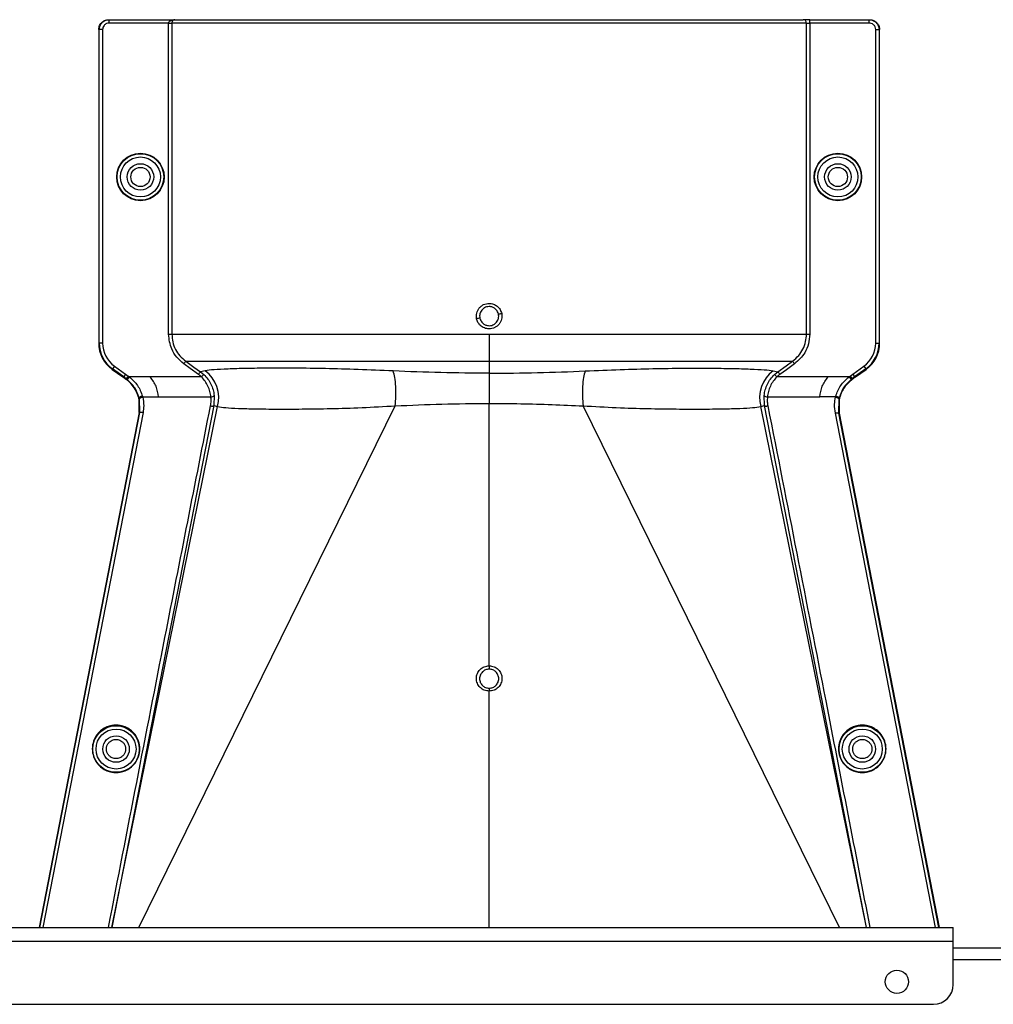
# Model space of a CAD drawing. Header units: inches. Extents: x -3977 to 448, y -4288 to 2176.
# Tile 42 of 206: x -3226 to -3080, y -2219 to -2070. Entities that reach past the tile are written whole.
import ezdxf

# ---------------------------------------------------------------- set-up
doc = ezdxf.new("R2010")
doc.units = ezdxf.units.IN
doc.header["$MEASUREMENT"] = 0

msp = doc.modelspace()

# ---------------------------------------------------------------- linework, layer by layer
at = {"color": 1, "linetype": 'Continuous', "lineweight": 25}
for p, q in [((-3213.053, -2070.118), (-3212.974, -2070.118)), ((-3212.974, -2070.618), (-3212.974, -2070.118)), ((-3212.974, -2070.118), (-3203.072, -2070.118)), ((-3204.021, -2070.618), (-3212.974, -2070.618)), ((-3204.021, -2117.556), (-3204.021, -2070.618)), ((-3204.021, -2070.618), (-3203.522, -2070.618)), ((-3203.522, -2070.618), (-3203.522, -2117.556)), ((-3107.806, -2070.618), (-3203.522, -2070.618)), ((-3203.072, -2070.118), (-3108.305, -2070.118)), ((-3107.307, -2070.118), (-3108.305, -2070.118)), ((-3107.806, -2117.556), (-3107.806, -2070.618)), ((-3107.806, -2070.618), (-3107.307, -2070.618)), ((-3107.307, -2070.618), (-3107.307, -2070.118)), ((-3107.307, -2070.118), (-3098.354, -2070.118)), ((-3107.307, -2070.618), (-3107.307, -2117.556)), ((-3098.354, -2070.618), (-3107.307, -2070.618)), ((-3098.354, -2070.618), (-3098.354, -2070.118)), ((-3098.354, -2070.118), (-3098.275, -2070.118)), ((-3214.474, -2071.618), (-3214.553, -2071.618)), ((-3214.553, -2071.618), (-3214.553, -2118.886)), ((-3213.974, -2071.618), (-3214.474, -2071.618)), ((-3214.474, -2118.886), (-3214.474, -2071.618)), ((-3213.974, -2071.618), (-3213.974, -2118.886)), ((-3097.354, -2118.886), (-3097.354, -2071.618)), ((-3097.354, -2071.618), (-3096.854, -2071.618)), ((-3096.854, -2071.618), (-3096.854, -2118.886)), ((-3096.775, -2071.618), (-3096.854, -2071.618)), ((-3096.775, -2118.886), (-3096.775, -2071.618)), ((-3214.553, -2118.886), (-3214.474, -2118.886)), ((-3213.974, -2118.886), (-3214.474, -2118.886)), ((-3097.354, -2118.886), (-3096.854, -2118.886)), ((-3096.854, -2118.886), (-3096.775, -2118.886)), ((-3155.664, -2121.615), (-3155.664, -2123.433)), ((-3212.519, -2122.856), (-3212.473, -2122.792)), ((-3212.519, -2122.856), (-3210.936, -2123.994)), ((-3212.181, -2122.386), (-3212.473, -2122.792)), ((-3210.788, -2124.004), (-3212.473, -2122.792)), ((-3212.181, -2122.386), (-3210.496, -2123.598)), ((-3198.509, -2123.057), (-3199.221, -2123.206)), ((-3199.221, -2123.206), (-3198.705, -2123.631)), ((-3155.664, -2123.433), (-3155.664, -2127.99)), ((-3112.82, -2123.057), (-3112.107, -2123.206)), ((-3112.623, -2123.631), (-3112.107, -2123.206)), ((-3100.832, -2123.598), (-3099.147, -2122.386)), ((-3098.855, -2122.792), (-3100.54, -2124.004)), ((-3100.392, -2123.994), (-3098.809, -2122.856)), ((-3099.147, -2122.386), (-3098.855, -2122.792)), ((-3098.809, -2122.856), (-3098.855, -2122.792)), ((-3210.788, -2124.004), (-3210.834, -2124.068)), ((-3210.496, -2123.598), (-3210.788, -2124.004)), ((-3210.475, -2124.326), (-3210.429, -2124.262)), ((-3210.137, -2123.857), (-3210.429, -2124.262)), ((-3210.261, -2124.388), (-3210.429, -2124.262)), ((-3209.953, -2123.994), (-3210.261, -2124.388)), ((-3206.783, -2123.994), (-3209.953, -2123.994)), ((-3199.048, -2123.994), (-3206.783, -2123.994)), ((-3199.048, -2123.994), (-3198.705, -2123.631)), ((-3112.623, -2123.631), (-3112.28, -2123.994)), ((-3104.545, -2123.994), (-3112.28, -2123.994)), ((-3101.375, -2123.994), (-3104.545, -2123.994)), ((-3101.375, -2123.994), (-3101.067, -2124.388)), ((-3101.191, -2123.857), (-3100.899, -2124.262)), ((-3100.899, -2124.262), (-3101.067, -2124.388)), ((-3100.899, -2124.262), (-3100.853, -2124.326)), ((-3100.832, -2123.598), (-3100.54, -2124.004)), ((-3100.54, -2124.004), (-3100.494, -2124.068)), ((-3208.439, -2127.162), (-3208.516, -2127.18)), ((-3208.477, -2127.337), (-3208.482, -2127.317)), ((-3208.401, -2127.319), (-3208.477, -2127.337)), ((-3208.43, -2129.377), (-3208.477, -2127.337)), ((-3208.349, -2129.377), (-3208.401, -2127.319)), ((-3207.926, -2127), (-3205.538, -2127)), ((-3205.538, -2127), (-3197.634, -2127)), ((-3197.137, -2126.796), (-3197.204, -2128.314)), ((-3155.664, -2167.558), (-3155.664, -2127.99)), ((-3114.124, -2128.314), (-3114.191, -2126.796)), ((-3113.694, -2127), (-3105.79, -2127)), ((-3103.402, -2127), (-3105.79, -2127)), ((-3102.927, -2127.319), (-3102.963, -2129.465)), ((-3102.927, -2127.319), (-3102.851, -2127.337)), ((-3102.889, -2127.162), (-3102.812, -2127.18)), ((-3102.851, -2127.337), (-3102.881, -2129.467)), ((-3208.429, -2129.377), (-3223.539, -2207.019)), ((-3223.457, -2207.019), (-3208.348, -2129.377)), ((-3207.864, -2129.349), (-3222.979, -2207.019)), ((-3197.204, -2128.314), (-3212.601, -2207.019)), ((-3212.576, -2207.019), (-3196.617, -2128.458)), ((-3208.482, -2207.019), (-3169.829, -2128.361)), ((-3208.349, -2129.377), (-3208.43, -2129.377)), ((-3208.347, -2129.377), (-3208.348, -2129.377)), ((-3197.204, -2128.314), (-3196.617, -2128.458)), ((-3102.846, -2207.019), (-3141.499, -2128.361)), ((-3114.711, -2128.458), (-3114.124, -2128.314)), ((-3098.752, -2207.019), (-3114.711, -2128.458)), ((-3098.727, -2207.019), (-3114.124, -2128.314)), ((-3088.349, -2207.019), (-3103.441, -2129.467)), ((-3102.963, -2129.465), (-3102.963, -2129.467)), ((-3102.962, -2129.467), (-3087.871, -2207.019)), ((-3102.881, -2129.467), (-3102.962, -2129.467)), ((-3102.881, -2129.467), (-3087.789, -2207.019)), ((-3155.664, -2207.019), (-3155.664, -2171.387))]:
    msp.add_line(p, q, dxfattribs=at)
at = {"color": 7, "linetype": 'Continuous', "lineweight": 25}
for p, q in [((-3805.664, -2207.019), (-3085.664, -2207.019)), ((-3085.664, -2209.119), (-3085.664, -2207.019)), ((-3805.664, -2209.119), (-3085.664, -2209.119)), ((-3085.664, -2215.619), (-3085.664, -2209.119)), ((-3085.664, -2210.119), (-2873.164, -2210.119)), ((-3802.664, -2218.619), (-3088.664, -2218.619))]:
    msp.add_line(p, q, dxfattribs=at)
at = {"color": 8, "linetype": 'Continuous', "lineweight": 25}
msp.add_line((-3085.664, -2211.869), (-2843.164, -2211.869), dxfattribs=at)
at = {"color": 1, "linetype": 'Continuous', "lineweight": 25, "flags": 128}
for points in [[(-3199.512, -2123.612), (-3200.754, -2122.72), (-3201.729, -2122.02)], [(-3201.437, -2121.615), (-3200.196, -2122.506), (-3199.221, -2123.206)], [(-3112.107, -2123.206), (-3110.866, -2122.315), (-3109.891, -2121.615)], [(-3109.599, -2122.02), (-3110.84, -2122.911), (-3111.816, -2123.612)], [(-3210.429, -2124.262), (-3210.63, -2124.117), (-3210.788, -2124.004)], [(-3210.496, -2123.598), (-3210.295, -2123.743), (-3210.137, -2123.857)], [(-3101.191, -2123.857), (-3100.99, -2123.712), (-3100.832, -2123.598)], [(-3100.54, -2124.004), (-3100.741, -2124.148), (-3100.899, -2124.262)], [(-3207.926, -2127), (-3208.024, -2127.025), (-3208.118, -2127.056), (-3208.205, -2127.09), (-3208.28, -2127.128), (-3208.34, -2127.167), (-3208.383, -2127.205), (-3208.407, -2127.242), (-3208.412, -2127.275)], [(-3103.402, -2127), (-3103.304, -2127.025), (-3103.21, -2127.056), (-3103.123, -2127.09), (-3103.048, -2127.128), (-3102.988, -2127.167), (-3102.945, -2127.205), (-3102.921, -2127.242), (-3102.916, -2127.275)], [(-3102.851, -2127.337), (-3102.848, -2127.326), (-3102.846, -2127.317)], [(-3155.664, -2167.558), (-3155.664, -2167.64), (-3155.664, -2167.721), (-3155.664, -2167.799), (-3155.664, -2167.871), (-3155.664, -2167.937), (-3155.664, -2167.993), (-3155.664, -2168.04), (-3155.664, -2168.074)], [(-3155.664, -2170.946), (-3155.664, -2170.965), (-3155.664, -2170.997), (-3155.664, -2171.04), (-3155.664, -2171.095), (-3155.664, -2171.159), (-3155.664, -2171.23), (-3155.664, -2171.307), (-3155.664, -2171.387)]]:
    msp.add_lwpolyline(points, dxfattribs=at)
at = {"color": 1, "linetype": 'Continuous', "lineweight": 25}
for centre, radius in [((-3208.263, -2093.837), 3.579), ((-3208.263, -2093.837), 3.513), ((-3208.263, -2093.837), 3.013), ((-3103.065, -2093.837), 3.579), ((-3103.065, -2093.837), 3.513), ((-3103.065, -2093.837), 3.013), ((-3208.263, -2093.837), 2), ((-3103.065, -2093.837), 2), ((-3208.263, -2093.837), 1.45), ((-3103.065, -2093.837), 1.45), ((-3211.944, -2180.119), 3.513), ((-3099.384, -2180.119), 3.513), ((-3211.944, -2180.119), 3.013), ((-3211.944, -2180.119), 2), ((-3099.384, -2180.119), 3.013), ((-3099.384, -2180.119), 2)]:
    msp.add_circle(centre, radius, dxfattribs=at)
at = {"color": 7, "linetype": 'Continuous', "lineweight": 25}
msp.add_circle((-3094.164, -2215.219), 1.75, dxfattribs=at)
at = {"color": 1, "linetype": 'Continuous', "lineweight": 25}
for centre, radius, start, end in [((-3108.305, -2070.617), 0.5, 359.94503, 89.94492), ((-3159.351, -2088.853), 26.17, 281.21609, 282.30574), ((-3151.977, -2140.8), 26.168, 101.21699, 102.30669), ((-3209.663, -2118.886), 4.89, 180, 234.26784), ((-3209.663, -2118.886), 4.811, 180, 234.26784), ((-3209.663, -2118.886), 4.311, 180, 234.26784), ((-3101.665, -2118.886), 4.311, 305.73216, 0), ((-3101.665, -2118.886), 4.811, 305.73216, 0), ((-3101.665, -2118.886), 4.89, 305.73216, 0), ((-3201.5, -2127.137), 5.059, 344.8578, 53.75042), ((-3109.828, -2127.137), 5.059, 126.24958, 195.1422), ((-3197.586, -2126.408), 0.594, 265.42126, 319.21574), ((-3113.742, -2126.408), 0.594, 220.78426, 274.57874)]:
    msp.add_arc(centre, radius, start, end, dxfattribs=at)
at = {"color": 7, "linetype": 'Continuous', "lineweight": 25}
msp.add_arc((-3088.664, -2215.619), 3, 270, 0, dxfattribs=at)
at = {"color": 1, "linetype": 'Continuous', "lineweight": 25}
for points, knots in [([(-3214.553, -2071.618), (-3214.527, -2071.405), (-3214.472, -2070.963), (-3214.066, -2070.46), (-3213.561, -2070.167), (-3213.218, -2070.134), (-3213.053, -2070.118)], [0, 0, 0, 0, 0.2702426, 0.562405, 0.7897212, 1, 1, 1, 1]), ([(-3214.474, -2071.618), (-3214.46, -2071.462), (-3214.429, -2071.123), (-3214.206, -2070.728), (-3213.931, -2070.448), (-3213.658, -2070.269), (-3213.333, -2070.143), (-3213.096, -2070.126), (-3212.974, -2070.118)], [0, 0, 0, 0, 0.198614, 0.4310038, 0.5604779, 0.6984728, 0.8449823, 1, 1, 1, 1]), ([(-3212.974, -2070.618), (-3213.116, -2070.635), (-3213.411, -2070.672), (-3213.746, -2070.942), (-3213.942, -2071.279), (-3213.964, -2071.508), (-3213.974, -2071.618)], [0, 0, 0, 0, 0.27028, 0.5624538, 0.7897516, 1, 1, 1, 1]), ([(-3204.021, -2070.618), (-3204.02, -2070.597), (-3204.015, -2070.554), (-3203.973, -2070.461), (-3203.852, -2070.322), (-3203.55, -2070.151), (-3203.262, -2070.131), (-3203.072, -2070.118)], [0, 0, 0, 0, 0.0479246, 0.1026916, 0.2412231, 0.4988982, 1, 1, 1, 1]), ([(-3203.072, -2070.118), (-3203.162, -2070.132), (-3203.282, -2070.15), (-3203.415, -2070.284), (-3203.476, -2070.384), (-3203.508, -2070.481), (-3203.521, -2070.561), (-3203.522, -2070.599), (-3203.522, -2070.618)], [0, 0, 0, 0, 0.4992636, 0.6657709, 0.8008939, 0.9091466, 0.9560088, 1, 1, 1, 1]), ([(-3098.354, -2070.118), (-3098.232, -2070.126), (-3097.995, -2070.143), (-3097.67, -2070.269), (-3097.397, -2070.448), (-3097.122, -2070.728), (-3096.899, -2071.123), (-3096.868, -2071.462), (-3096.854, -2071.618)], [0, 0, 0, 0, 0.1550199, 0.3015309, 0.4395266, 0.569001, 0.8013897, 1, 1, 1, 1]), ([(-3097.354, -2071.618), (-3097.371, -2071.476), (-3097.408, -2071.181), (-3097.678, -2070.846), (-3098.015, -2070.65), (-3098.244, -2070.628), (-3098.354, -2070.618)], [0, 0, 0, 0, 0.2702426, 0.562405, 0.7897212, 1, 1, 1, 1]), ([(-3098.275, -2070.118), (-3098.063, -2070.144), (-3097.62, -2070.199), (-3097.117, -2070.605), (-3096.824, -2071.11), (-3096.791, -2071.453), (-3096.775, -2071.618)], [0, 0, 0, 0, 0.27028, 0.5624538, 0.7897516, 1, 1, 1, 1]), ([(-3157.554, -2115.233), (-3157.575, -2115.091), (-3157.618, -2114.805), (-3157.556, -2114.374), (-3157.412, -2113.967), (-3157.178, -2113.606), (-3156.872, -2113.304), (-3156.504, -2113.081), (-3156.095, -2112.931), (-3155.807, -2112.913), (-3155.664, -2112.903)], [0, 0, 0, 0, 0.1250508, 0.2514032, 0.37648, 0.50029, 0.623935, 0.7489022, 0.8749531, 1, 1, 1, 1]), ([(-3155.664, -2112.903), (-3155.446, -2112.927), (-3155.01, -2112.974), (-3154.44, -2113.316), (-3153.982, -2113.798), (-3153.843, -2114.214), (-3153.774, -2114.422)], [0, 0, 0, 0, 0.25066766, 0.50025719, 0.74964345, 1, 1, 1, 1]), ([(-3155.664, -2113.384), (-3155.794, -2113.395), (-3156.038, -2113.414), (-3156.435, -2113.583), (-3156.761, -2113.859), (-3156.967, -2114.197), (-3157.071, -2114.497), (-3157.115, -2114.805), (-3157.083, -2115.022), (-3157.067, -2115.132)], [0, 0, 0, 0, 0.1514392, 0.2849996, 0.4995211, 0.6401034, 0.7446468, 0.8700183, 1, 1, 1, 1]), ([(-3154.261, -2114.523), (-3154.299, -2114.399), (-3154.362, -2114.189), (-3154.541, -2113.915), (-3154.783, -2113.667), (-3155.162, -2113.438), (-3155.488, -2113.403), (-3155.664, -2113.384)], [0, 0, 0, 0, 0.1982573, 0.33634484, 0.5005148, 0.73009809, 1, 1, 1, 1]), ([(-3153.774, -2114.422), (-3153.752, -2114.564), (-3153.709, -2114.849), (-3153.77, -2115.28), (-3153.914, -2115.687), (-3154.15, -2116.049), (-3154.457, -2116.353), (-3154.826, -2116.577), (-3155.234, -2116.725), (-3155.521, -2116.743), (-3155.664, -2116.751)], [0, 0, 0, 0, 0.1252765, 0.2506033, 0.3754711, 0.5004033, 0.6251346, 0.7500235, 0.874976, 1, 1, 1, 1]), ([(-3155.664, -2116.27), (-3155.534, -2116.26), (-3155.291, -2116.241), (-3154.893, -2116.072), (-3154.567, -2115.797), (-3154.361, -2115.458), (-3154.257, -2115.159), (-3154.213, -2114.85), (-3154.245, -2114.634), (-3154.261, -2114.523)], [0, 0, 0, 0, 0.15137069, 0.28486563, 0.49926109, 0.63977106, 0.7442765, 0.86974886, 1, 1, 1, 1]), ([(-3155.664, -2116.751), (-3155.909, -2116.725), (-3156.398, -2116.671), (-3156.981, -2116.282), (-3157.382, -2115.787), (-3157.497, -2115.418), (-3157.554, -2115.233)], [0, 0, 0, 0, 0.2795737, 0.5590905, 0.7794833, 1, 1, 1, 1]), ([(-3157.067, -2115.132), (-3157.029, -2115.256), (-3156.966, -2115.466), (-3156.787, -2115.74), (-3156.545, -2115.988), (-3156.166, -2116.217), (-3155.84, -2116.252), (-3155.664, -2116.27)], [0, 0, 0, 0, 0.1983237, 0.3364496, 0.5006588, 0.7301678, 1, 1, 1, 1]), ([(-3201.729, -2122.02), (-3202.101, -2121.705), (-3202.844, -2121.076), (-3203.776, -2119.568), (-3203.929, -2118.318), (-3204.021, -2117.556)], [0, 0, 0, 0, 0.2811139, 0.5612738, 1, 1, 1, 1]), ([(-3203.522, -2117.556), (-3203.496, -2117.95), (-3203.442, -2118.74), (-3203.008, -2119.854), (-3202.354, -2120.857), (-3201.743, -2121.362), (-3201.437, -2121.615)], [0, 0, 0, 0, 0.2494565, 0.4996465, 0.7495447, 1, 1, 1, 1]), ([(-3155.664, -2117.556), (-3155.664, -2117.991), (-3155.664, -2118.874), (-3155.664, -2120.364), (-3155.664, -2121.143), (-3155.664, -2121.615)], [0, 0, 0, 0, 0.2771716, 0.5621798, 1, 1, 1, 1]), ([(-3109.891, -2121.615), (-3109.567, -2121.345), (-3108.955, -2120.836), (-3108.301, -2119.814), (-3107.882, -2118.719), (-3107.83, -2117.932), (-3107.806, -2117.556)], [0, 0, 0, 0, 0.2658061, 0.501977, 0.7618756, 1, 1, 1, 1]), ([(-3107.307, -2117.556), (-3107.346, -2118.042), (-3107.423, -2119.012), (-3108.107, -2120.649), (-3109.034, -2121.5), (-3109.599, -2122.02)], [0, 0, 0, 0, 0.2811316, 0.561264, 1, 1, 1, 1]), ([(-3201.729, -2122.02), (-3201.693, -2121.97), (-3201.618, -2121.867), (-3201.522, -2121.732), (-3201.454, -2121.637), (-3201.443, -2121.622), (-3201.437, -2121.615)], [0, 0, 0, 0, 0.2405929, 0.5000004, 0.7594076, 1, 1, 1, 1]), ([(-3201.437, -2121.615), (-3201.244, -2121.615), (-3200.857, -2121.615), (-3199.37, -2121.615), (-3197.252, -2121.615), (-3194.462, -2121.615), (-3191.066, -2121.615), (-3187.114, -2121.615), (-3182.663, -2121.615), (-3177.791, -2121.615), (-3172.567, -2121.615), (-3167.077, -2121.615), (-3161.413, -2121.615), (-3157.577, -2121.615), (-3155.664, -2121.615)], [0, 0, 0, 0, 0.083095, 0.1664705, 0.2500634, 0.333088, 0.4166003, 0.5000613, 0.5831429, 0.6668363, 0.750036, 0.83337, 0.916921, 1, 1, 1, 1]), ([(-3155.664, -2121.615), (-3153.751, -2121.615), (-3149.915, -2121.615), (-3144.252, -2121.615), (-3138.761, -2121.615), (-3133.537, -2121.615), (-3128.665, -2121.615), (-3124.214, -2121.615), (-3120.262, -2121.615), (-3116.866, -2121.615), (-3114.076, -2121.615), (-3111.958, -2121.615), (-3110.471, -2121.615), (-3110.084, -2121.615), (-3109.891, -2121.615)], [0, 0, 0, 0, 0.083079, 0.16663, 0.249964, 0.3331637, 0.4168571, 0.4999387, 0.5833997, 0.666912, 0.7499366, 0.8335295, 0.916905, 1, 1, 1, 1]), ([(-3109.891, -2121.615), (-3109.885, -2121.622), (-3109.874, -2121.637), (-3109.806, -2121.732), (-3109.71, -2121.867), (-3109.635, -2121.97), (-3109.599, -2122.02)], [0, 0, 0, 0, 0.2405923, 0.4999996, 0.7594071, 1, 1, 1, 1]), ([(-3199.512, -2123.612), (-3199.476, -2123.562), (-3199.402, -2123.458), (-3199.305, -2123.323), (-3199.237, -2123.228), (-3199.226, -2123.213), (-3199.221, -2123.206)], [0, 0, 0, 0, 0.24061658, 0.5, 0.75938342, 1, 1, 1, 1]), ([(-3170.145, -2123.095), (-3171.928, -2123.018), (-3175.488, -2122.863), (-3180.438, -2122.732), (-3184.962, -2122.669), (-3188.968, -2122.669), (-3192.384, -2122.716), (-3195.149, -2122.801), (-3197.286, -2122.912), (-3198.1, -2123.009), (-3198.509, -2123.057)], [0, 0, 0, 0, 0.1249315, 0.2494845, 0.3748502, 0.499357, 0.6247516, 0.7493071, 0.874271, 1, 1, 1, 1]), ([(-3155.664, -2123.433), (-3158.112, -2123.418), (-3163.009, -2123.389), (-3167.766, -2123.193), (-3170.145, -2123.095)], [0, 0, 0, 0, 0.4998757, 1, 1, 1, 1]), ([(-3169.829, -2128.361), (-3169.788, -2127.88), (-3169.705, -2126.896), (-3169.734, -2125.407), (-3169.875, -2124.059), (-3170.056, -2123.412), (-3170.145, -2123.095)], [0, 0, 0, 0, 0.244363, 0.5000001, 0.7556372, 1, 1, 1, 1]), ([(-3155.664, -2123.433), (-3153.216, -2123.418), (-3148.319, -2123.389), (-3143.562, -2123.193), (-3141.183, -2123.095)], [0, 0, 0, 0, 0.4998757, 1, 1, 1, 1]), ([(-3141.183, -2123.095), (-3141.272, -2123.412), (-3141.453, -2124.059), (-3141.594, -2125.407), (-3141.623, -2126.896), (-3141.54, -2127.88), (-3141.499, -2128.361)], [0, 0, 0, 0, 0.2443628, 0.4999999, 0.755637, 1, 1, 1, 1]), ([(-3141.183, -2123.095), (-3139.4, -2123.018), (-3135.84, -2122.863), (-3130.89, -2122.732), (-3126.366, -2122.669), (-3122.36, -2122.669), (-3118.944, -2122.716), (-3116.179, -2122.801), (-3114.042, -2122.912), (-3113.228, -2123.009), (-3112.82, -2123.057)], [0, 0, 0, 0, 0.1249315, 0.2494845, 0.3748502, 0.499357, 0.6247516, 0.7493071, 0.874271, 1, 1, 1, 1]), ([(-3112.107, -2123.206), (-3112.102, -2123.213), (-3112.091, -2123.228), (-3112.023, -2123.323), (-3111.926, -2123.458), (-3111.852, -2123.562), (-3111.816, -2123.612)], [0, 0, 0, 0, 0.2406166, 0.5, 0.7593834, 1, 1, 1, 1]), ([(-3210.834, -2124.068), (-3210.853, -2124.054), (-3210.887, -2124.03), (-3210.921, -2124.005), (-3210.936, -2123.994)], [0, 0, 0, 0, 0.56, 1, 1, 1, 1]), ([(-3210.834, -2124.068), (-3210.767, -2124.116), (-3210.647, -2124.202), (-3210.528, -2124.288), (-3210.475, -2124.326)], [0, 0, 0, 0, 0.5599992, 1, 1, 1, 1]), ([(-3208.521, -2127.158), (-3208.611, -2126.882), (-3208.859, -2126.113), (-3209.525, -2125.101), (-3210.207, -2124.544), (-3210.475, -2124.326)], [0, 0, 0, 0, 0.2548715, 0.7080318, 1, 1, 1, 1]), ([(-3208.44, -2127.161), (-3208.625, -2126.631), (-3208.994, -2125.574), (-3209.84, -2124.783), (-3210.261, -2124.388)], [0, 0, 0, 0, 0.5012988, 1, 1, 1, 1]), ([(-3210.137, -2123.857), (-3210.102, -2123.882), (-3210.04, -2123.927), (-3209.98, -2123.974), (-3209.953, -2123.994)], [0, 0, 0, 0, 0.56000014, 1, 1, 1, 1]), ([(-3209.953, -2123.994), (-3209.494, -2124.4), (-3208.575, -2125.211), (-3208.161, -2126.33), (-3207.954, -2126.89)], [0, 0, 0, 0, 0.49947192, 1, 1, 1, 1]), ([(-3205.538, -2127), (-3205.617, -2126.456), (-3205.775, -2125.369), (-3206.447, -2124.452), (-3206.783, -2123.994)], [0, 0, 0, 0, 0.5005188, 1, 1, 1, 1]), ([(-3199.048, -2123.994), (-3199.131, -2123.919), (-3199.28, -2123.784), (-3199.441, -2123.664), (-3199.512, -2123.612)], [0, 0, 0, 0, 0.5599336, 1, 1, 1, 1]), ([(-3197.634, -2127), (-3197.675, -2126.724), (-3197.757, -2126.176), (-3198.059, -2125.377), (-3198.477, -2124.63), (-3198.857, -2124.206), (-3199.048, -2123.994)], [0, 0, 0, 0, 0.253707, 0.5035297, 0.751872, 1, 1, 1, 1]), ([(-3198.705, -2123.631), (-3198.494, -2123.852), (-3198.072, -2124.294), (-3197.608, -2125.083), (-3197.274, -2125.925), (-3197.183, -2126.506), (-3197.137, -2126.796)], [0, 0, 0, 0, 0.25110418, 0.50113669, 0.75036399, 1, 1, 1, 1]), ([(-3114.191, -2126.796), (-3114.146, -2126.506), (-3114.054, -2125.926), (-3113.72, -2125.083), (-3113.255, -2124.295), (-3112.834, -2123.853), (-3112.623, -2123.631)], [0, 0, 0, 0, 0.2493782, 0.4989473, 0.7486214, 1, 1, 1, 1]), ([(-3112.28, -2123.994), (-3112.471, -2124.207), (-3112.851, -2124.631), (-3113.27, -2125.377), (-3113.571, -2126.177), (-3113.653, -2126.725), (-3113.694, -2127)], [0, 0, 0, 0, 0.2484063, 0.4963861, 0.7465528, 1, 1, 1, 1]), ([(-3111.816, -2123.612), (-3111.906, -2123.679), (-3112.067, -2123.799), (-3112.215, -2123.935), (-3112.28, -2123.994)], [0, 0, 0, 0, 0.5599336, 1, 1, 1, 1]), ([(-3105.79, -2127), (-3105.711, -2126.456), (-3105.553, -2125.369), (-3104.881, -2124.452), (-3104.545, -2123.994)], [0, 0, 0, 0, 0.5005188, 1, 1, 1, 1]), ([(-3103.374, -2126.89), (-3103.284, -2126.616), (-3103.102, -2126.065), (-3102.51, -2125.013), (-3101.83, -2124.403), (-3101.375, -2123.994)], [0, 0, 0, 0, 0.2482305, 0.4976106, 1, 1, 1, 1]), ([(-3101.067, -2124.388), (-3101.488, -2124.783), (-3102.334, -2125.574), (-3102.703, -2126.631), (-3102.888, -2127.161)], [0, 0, 0, 0, 0.4988498, 1, 1, 1, 1]), ([(-3100.853, -2124.326), (-3101.089, -2124.516), (-3101.749, -2125.046), (-3102.441, -2126.043), (-3102.706, -2126.851), (-3102.807, -2127.158)], [0, 0, 0, 0, 0.25634584, 0.71667554, 1, 1, 1, 1]), ([(-3101.375, -2123.994), (-3101.341, -2123.968), (-3101.28, -2123.921), (-3101.218, -2123.876), (-3101.191, -2123.857)], [0, 0, 0, 0, 0.5599999, 1, 1, 1, 1]), ([(-3100.494, -2124.068), (-3100.561, -2124.116), (-3100.681, -2124.202), (-3100.8, -2124.288), (-3100.853, -2124.326)], [0, 0, 0, 0, 0.5599992, 1, 1, 1, 1]), ([(-3100.392, -2123.994), (-3100.411, -2124.008), (-3100.445, -2124.032), (-3100.479, -2124.057), (-3100.494, -2124.068)], [0, 0, 0, 0, 0.56, 1, 1, 1, 1]), ([(-3208.516, -2127.18), (-3208.517, -2127.176), (-3208.519, -2127.169), (-3208.521, -2127.162), (-3208.521, -2127.158)], [0, 0, 0, 0, 0.56, 1, 1, 1, 1]), ([(-3208.482, -2127.317), (-3208.488, -2127.291), (-3208.5, -2127.246), (-3208.511, -2127.2), (-3208.516, -2127.18)], [0, 0, 0, 0, 0.5599961, 1, 1, 1, 1]), ([(-3207.954, -2126.89), (-3208.017, -2126.906), (-3208.114, -2126.932), (-3208.231, -2126.978), (-3208.31, -2127.017), (-3208.373, -2127.057), (-3208.431, -2127.108), (-3208.436, -2127.14), (-3208.44, -2127.161)], [0, 0, 0, 0, 0.2386895, 0.3678599, 0.4999849, 0.6321122, 0.7612892, 1, 1, 1, 1]), ([(-3208.412, -2127.275), (-3208.417, -2127.254), (-3208.426, -2127.216), (-3208.435, -2127.178), (-3208.44, -2127.161)], [0, 0, 0, 0, 0.5599997, 1, 1, 1, 1]), ([(-3208.401, -2127.319), (-3208.403, -2127.311), (-3208.407, -2127.296), (-3208.41, -2127.281), (-3208.412, -2127.275)], [0, 0, 0, 0, 0.56, 1, 1, 1, 1]), ([(-3207.914, -2127.048), (-3207.958, -2127.059), (-3208.045, -2127.08), (-3208.163, -2127.122), (-3208.26, -2127.166), (-3208.345, -2127.219), (-3208.398, -2127.273), (-3208.4, -2127.306), (-3208.401, -2127.319)], [0, 0, 0, 0, 0.1658539, 0.3297583, 0.4844222, 0.6242747, 0.8482139, 1, 1, 1, 1]), ([(-3207.954, -2126.89), (-3207.949, -2126.911), (-3207.941, -2126.94), (-3207.932, -2126.974), (-3207.929, -2126.989), (-3207.927, -2126.995), (-3207.926, -2126.998), (-3207.926, -2127), (-3207.926, -2127)], [0, 0, 0, 0, 0.5599996, 0.8063998, 0.9148159, 0.962519, 0.9835084, 1, 1, 1, 1]), ([(-3207.926, -2127), (-3207.923, -2127.009), (-3207.919, -2127.025), (-3207.915, -2127.041), (-3207.914, -2127.048)], [0, 0, 0, 0, 0.56, 1, 1, 1, 1]), ([(-3207.914, -2127.048), (-3207.842, -2127.477), (-3207.712, -2128.243), (-3207.818, -2129.01), (-3207.864, -2129.349)], [0, 0, 0, 0, 0.5594452, 1, 1, 1, 1]), ([(-3197.692, -2128.365), (-3197.653, -2128.111), (-3197.583, -2127.658), (-3197.618, -2127.201), (-3197.634, -2127)], [0, 0, 0, 0, 0.5596839, 1, 1, 1, 1]), ([(-3169.829, -2128.361), (-3167.493, -2128.257), (-3162.834, -2128.051), (-3158.05, -2128.01), (-3155.664, -2127.99)], [0, 0, 0, 0, 0.5012682, 1, 1, 1, 1]), ([(-3155.664, -2127.99), (-3154.076, -2127.999), (-3150.898, -2128.018), (-3146.154, -2128.156), (-3143.053, -2128.292), (-3141.499, -2128.361)], [0, 0, 0, 0, 0.3323715, 0.6654046, 1, 1, 1, 1]), ([(-3113.694, -2127), (-3113.712, -2127.256), (-3113.743, -2127.713), (-3113.669, -2128.166), (-3113.636, -2128.365)], [0, 0, 0, 0, 0.5596825, 1, 1, 1, 1]), ([(-3103.441, -2129.467), (-3103.506, -2129.014), (-3103.621, -2128.205), (-3103.478, -2127.402), (-3103.414, -2127.048)], [0, 0, 0, 0, 0.5600915, 1, 1, 1, 1]), ([(-3103.414, -2127.048), (-3103.412, -2127.039), (-3103.408, -2127.023), (-3103.404, -2127.007), (-3103.402, -2127)], [0, 0, 0, 0, 0.56, 1, 1, 1, 1]), ([(-3103.414, -2127.048), (-3103.351, -2127.064), (-3103.254, -2127.089), (-3103.138, -2127.135), (-3103.058, -2127.174), (-3102.995, -2127.214), (-3102.937, -2127.265), (-3102.931, -2127.298), (-3102.927, -2127.319)], [0, 0, 0, 0, 0.2385157, 0.3676197, 0.4997095, 0.6318421, 0.7610692, 1, 1, 1, 1]), ([(-3103.402, -2127), (-3103.397, -2126.98), (-3103.388, -2126.943), (-3103.378, -2126.906), (-3103.374, -2126.89)], [0, 0, 0, 0, 0.55999972, 1, 1, 1, 1]), ([(-3103.374, -2126.89), (-3103.311, -2126.907), (-3103.214, -2126.933), (-3103.098, -2126.98), (-3103.019, -2127.019), (-3102.956, -2127.059), (-3102.898, -2127.11), (-3102.892, -2127.141), (-3102.888, -2127.161)], [0, 0, 0, 0, 0.23849432, 0.36760227, 0.49970145, 0.6318447, 0.76107908, 1, 1, 1, 1]), ([(-3102.916, -2127.275), (-3102.918, -2127.283), (-3102.922, -2127.298), (-3102.926, -2127.313), (-3102.927, -2127.319)], [0, 0, 0, 0, 0.56000014, 1, 1, 1, 1]), ([(-3102.889, -2127.161), (-3102.894, -2127.183), (-3102.903, -2127.22), (-3102.912, -2127.258), (-3102.916, -2127.275)], [0, 0, 0, 0, 0.5599999, 1, 1, 1, 1]), ([(-3102.812, -2127.18), (-3102.819, -2127.206), (-3102.83, -2127.251), (-3102.841, -2127.297), (-3102.846, -2127.317)], [0, 0, 0, 0, 0.5599989, 1, 1, 1, 1]), ([(-3102.812, -2127.18), (-3102.811, -2127.176), (-3102.809, -2127.169), (-3102.807, -2127.162), (-3102.807, -2127.158)], [0, 0, 0, 0, 0.5600046, 1, 1, 1, 1]), ([(-3213.081, -2207.019), (-3210.248, -2192.445), (-3205.15, -2166.221), (-3199.986, -2140.009), (-3197.692, -2128.365)], [0, 0, 0, 0, 0.5557593, 1, 1, 1, 1]), ([(-3208.348, -2129.377), (-3208.336, -2129.364), (-3208.312, -2129.336), (-3208.199, -2129.315), (-3208.041, -2129.317), (-3207.922, -2129.338), (-3207.864, -2129.349)], [0, 0, 0, 0, 0.2322093, 0.4947556, 0.7564608, 1, 1, 1, 1]), ([(-3197.692, -2128.365), (-3197.634, -2128.373), (-3197.516, -2128.391), (-3197.359, -2128.387), (-3197.244, -2128.362), (-3197.217, -2128.329), (-3197.204, -2128.314)], [0, 0, 0, 0, 0.2416333, 0.5000023, 0.75837, 1, 1, 1, 1]), ([(-3196.617, -2128.458), (-3196.254, -2128.517), (-3195.53, -2128.635), (-3193.559, -2128.743), (-3190.97, -2128.816), (-3187.742, -2128.849), (-3183.933, -2128.841), (-3179.622, -2128.776), (-3174.899, -2128.644), (-3171.521, -2128.455), (-3169.829, -2128.361)], [0, 0, 0, 0, 0.1262089, 0.2517996, 0.3769778, 0.5028028, 0.6273666, 0.7523059, 0.8759962, 1, 1, 1, 1]), ([(-3141.499, -2128.361), (-3139.807, -2128.455), (-3136.429, -2128.644), (-3131.706, -2128.776), (-3127.395, -2128.841), (-3123.586, -2128.849), (-3120.358, -2128.816), (-3117.769, -2128.743), (-3115.799, -2128.635), (-3115.074, -2128.517), (-3114.711, -2128.458)], [0, 0, 0, 0, 0.1240038, 0.2476941, 0.3726334, 0.4971972, 0.6230222, 0.7482004, 0.8737911, 1, 1, 1, 1]), ([(-3114.124, -2128.314), (-3114.111, -2128.329), (-3114.084, -2128.362), (-3113.969, -2128.387), (-3113.812, -2128.391), (-3113.694, -2128.373), (-3113.636, -2128.365)], [0, 0, 0, 0, 0.24163, 0.4999977, 0.7583668, 1, 1, 1, 1]), ([(-3113.636, -2128.365), (-3110.72, -2143.186), (-3105.563, -2169.399), (-3100.464, -2195.622), (-3098.247, -2207.019)], [0, 0, 0, 0, 0.5653972, 1, 1, 1, 1]), ([(-3102.962, -2129.467), (-3102.97, -2129.467), (-3102.985, -2129.467), (-3103.075, -2129.467), (-3103.171, -2129.467), (-3103.254, -2129.467), (-3103.345, -2129.467), (-3103.409, -2129.467), (-3103.441, -2129.467)], [0, 0, 0, 0, 0.2495449, 0.4986438, 0.6222794, 0.7466343, 0.8723379, 1, 1, 1, 1]), ([(-3155.664, -2171.387), (-3155.916, -2171.358), (-3156.42, -2171.301), (-3157.06, -2170.858), (-3157.488, -2170.226), (-3157.639, -2169.474), (-3157.489, -2168.722), (-3157.061, -2168.088), (-3156.42, -2167.645), (-3155.916, -2167.587), (-3155.664, -2167.558)], [0, 0, 0, 0, 0.1250591, 0.2500084, 0.3749013, 0.4997903, 0.624728, 0.7497694, 0.8748397, 1, 1, 1, 1]), ([(-3155.664, -2168.074), (-3155.853, -2168.096), (-3156.231, -2168.139), (-3156.711, -2168.472), (-3157.032, -2168.947), (-3157.144, -2169.511), (-3157.031, -2170.075), (-3156.711, -2170.549), (-3156.231, -2170.881), (-3155.853, -2170.924), (-3155.664, -2170.946)], [0, 0, 0, 0, 0.1251583, 0.2502283, 0.3752704, 0.5002105, 0.6251014, 0.7499947, 0.8749427, 1, 1, 1, 1]), ([(-3155.664, -2167.558), (-3155.412, -2167.587), (-3154.908, -2167.645), (-3154.268, -2168.087), (-3153.84, -2168.72), (-3153.689, -2169.472), (-3153.839, -2170.224), (-3154.267, -2170.857), (-3154.908, -2171.301), (-3155.412, -2171.358), (-3155.664, -2171.387)], [0, 0, 0, 0, 0.1250597, 0.2500089, 0.3749009, 0.4997891, 0.624727, 0.749769, 0.8748397, 1, 1, 1, 1]), ([(-3155.664, -2170.946), (-3155.475, -2170.924), (-3155.097, -2170.881), (-3154.617, -2170.548), (-3154.296, -2170.073), (-3154.184, -2169.509), (-3154.297, -2168.945), (-3154.617, -2168.471), (-3155.097, -2168.139), (-3155.475, -2168.096), (-3155.664, -2168.074)], [0, 0, 0, 0, 0.1251587, 0.2502289, 0.3752708, 0.5002105, 0.6251013, 0.7499948, 0.8749429, 1, 1, 1, 1]), ([(-3211.944, -2176.509), (-3212.16, -2176.521), (-3212.632, -2176.546), (-3213.374, -2176.775), (-3214.154, -2177.219), (-3214.874, -2177.943), (-3215.395, -2178.931), (-3215.587, -2180.087), (-3215.395, -2181.243), (-3214.874, -2182.232), (-3214.154, -2182.956), (-3213.374, -2183.4), (-3212.632, -2183.629), (-3212.16, -2183.654), (-3211.944, -2183.665)], [0, 0, 0, 0, 0.0563088, 0.1228337, 0.2009914, 0.2913219, 0.3924061, 0.5, 0.6075939, 0.7086781, 0.7990086, 0.8771663, 0.9436912, 1, 1, 1, 1]), ([(-3211.944, -2183.665), (-3211.727, -2183.654), (-3211.255, -2183.629), (-3210.513, -2183.4), (-3209.733, -2182.956), (-3209.013, -2182.232), (-3208.492, -2181.243), (-3208.3, -2180.087), (-3208.492, -2178.931), (-3209.013, -2177.943), (-3209.733, -2177.219), (-3210.513, -2176.775), (-3211.255, -2176.546), (-3211.727, -2176.521), (-3211.944, -2176.509)], [0, 0, 0, 0, 0.0563088, 0.1228337, 0.2009914, 0.2913219, 0.3924061, 0.5, 0.6075939, 0.7086781, 0.7990086, 0.8771663, 0.9436912, 1, 1, 1, 1]), ([(-3099.384, -2176.509), (-3099.601, -2176.521), (-3100.073, -2176.546), (-3100.815, -2176.775), (-3101.595, -2177.219), (-3102.315, -2177.943), (-3102.836, -2178.931), (-3103.028, -2180.087), (-3102.836, -2181.243), (-3102.315, -2182.232), (-3101.595, -2182.956), (-3100.815, -2183.4), (-3100.073, -2183.629), (-3099.601, -2183.654), (-3099.384, -2183.665)], [0, 0, 0, 0, 0.0563088, 0.1228337, 0.2009914, 0.2913219, 0.3924061, 0.5, 0.6075939, 0.7086781, 0.7990086, 0.8771663, 0.9436912, 1, 1, 1, 1]), ([(-3099.384, -2183.665), (-3099.168, -2183.654), (-3098.696, -2183.629), (-3097.954, -2183.4), (-3097.174, -2182.956), (-3096.454, -2182.232), (-3095.933, -2181.243), (-3095.741, -2180.087), (-3095.933, -2178.931), (-3096.454, -2177.943), (-3097.174, -2177.219), (-3097.954, -2176.775), (-3098.696, -2176.546), (-3099.168, -2176.521), (-3099.384, -2176.509)], [0, 0, 0, 0, 0.0563088, 0.1228337, 0.2009914, 0.2913219, 0.3924061, 0.5, 0.6075939, 0.7086781, 0.7990086, 0.8771663, 0.9436912, 1, 1, 1, 1]), ([(-3211.944, -2181.569), (-3212.031, -2181.564), (-3212.223, -2181.554), (-3212.523, -2181.461), (-3212.84, -2181.281), (-3213.131, -2180.988), (-3213.342, -2180.587), (-3213.42, -2180.119), (-3213.342, -2179.65), (-3213.131, -2179.25), (-3212.84, -2178.956), (-3212.523, -2178.776), (-3212.223, -2178.683), (-3212.031, -2178.673), (-3211.944, -2178.669)], [0, 0, 0, 0, 0.0563099, 0.1228359, 0.2009943, 0.2913249, 0.3924079, 0.5, 0.6075921, 0.7086751, 0.7990057, 0.8771641, 0.9436901, 1, 1, 1, 1]), ([(-3211.944, -2178.669), (-3211.856, -2178.673), (-3211.665, -2178.683), (-3211.364, -2178.776), (-3211.048, -2178.956), (-3210.756, -2179.25), (-3210.545, -2179.65), (-3210.467, -2180.119), (-3210.545, -2180.587), (-3210.756, -2180.988), (-3211.048, -2181.281), (-3211.364, -2181.461), (-3211.665, -2181.554), (-3211.856, -2181.564), (-3211.944, -2181.569)], [0, 0, 0, 0, 0.0563099, 0.1228359, 0.2009943, 0.2913249, 0.3924079, 0.5, 0.6075921, 0.7086751, 0.7990057, 0.8771641, 0.9436901, 1, 1, 1, 1]), ([(-3099.384, -2181.569), (-3099.472, -2181.564), (-3099.663, -2181.554), (-3099.964, -2181.461), (-3100.28, -2181.281), (-3100.572, -2180.988), (-3100.783, -2180.587), (-3100.861, -2180.119), (-3100.783, -2179.65), (-3100.572, -2179.25), (-3100.28, -2178.956), (-3099.964, -2178.776), (-3099.663, -2178.683), (-3099.472, -2178.673), (-3099.384, -2178.669)], [0, 0, 0, 0, 0.0563099, 0.1228359, 0.2009943, 0.2913249, 0.3924079, 0.5, 0.6075921, 0.7086751, 0.7990057, 0.8771641, 0.9436901, 1, 1, 1, 1]), ([(-3099.384, -2178.669), (-3099.297, -2178.673), (-3099.105, -2178.683), (-3098.805, -2178.776), (-3098.488, -2178.956), (-3098.197, -2179.25), (-3097.986, -2179.65), (-3097.908, -2180.119), (-3097.986, -2180.587), (-3098.197, -2180.988), (-3098.488, -2181.281), (-3098.805, -2181.461), (-3099.105, -2181.554), (-3099.297, -2181.564), (-3099.384, -2181.569)], [0, 0, 0, 0, 0.0563099, 0.1228359, 0.2009943, 0.2913249, 0.3924079, 0.5, 0.6075921, 0.7086751, 0.7990057, 0.8771641, 0.9436901, 1, 1, 1, 1])]:
    msp.add_open_spline(points, degree=3, knots=knots, dxfattribs=at)
for points in [[(-3204.021, -2117.556), (-3203.959, -2117.556), (-3203.833, -2117.556), (-3203.672, -2117.556), (-3203.555, -2117.556), (-3203.533, -2117.556), (-3203.522, -2117.556)], [(-3203.522, -2117.556), (-3203.325, -2117.556), (-3202.93, -2117.556), (-3201.39, -2117.556), (-3199.181, -2117.556), (-3196.271, -2117.556), (-3192.724, -2117.556), (-3188.59, -2117.556), (-3183.937, -2117.556), (-3178.837, -2117.556), (-3173.372, -2117.556), (-3167.627, -2117.556), (-3161.693, -2117.556), (-3157.674, -2117.556), (-3155.664, -2117.556)], [(-3155.664, -2117.556), (-3153.654, -2117.556), (-3149.635, -2117.556), (-3143.701, -2117.556), (-3137.956, -2117.556), (-3132.491, -2117.556), (-3127.391, -2117.556), (-3122.738, -2117.556), (-3118.604, -2117.556), (-3115.057, -2117.556), (-3112.147, -2117.556), (-3109.938, -2117.556), (-3108.398, -2117.556), (-3108.003, -2117.556), (-3107.806, -2117.556)], [(-3107.806, -2117.556), (-3107.795, -2117.556), (-3107.773, -2117.556), (-3107.656, -2117.556), (-3107.495, -2117.556), (-3107.37, -2117.556), (-3107.307, -2117.556)]]:
    msp.add_open_spline(points, degree=3, dxfattribs=at)

doc.saveas('drawing.dxf')
